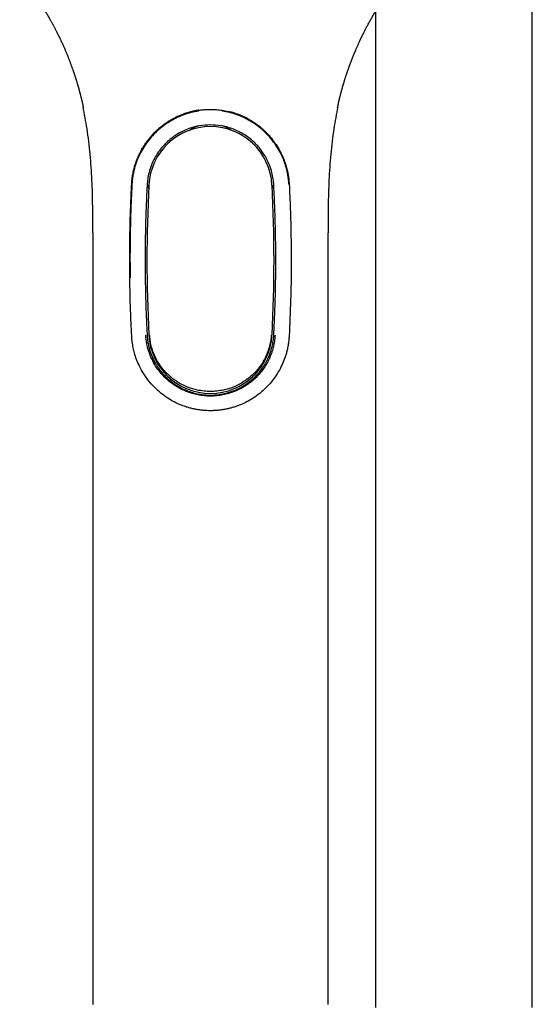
# Model space of a CAD drawing. Header units: millimetres. Extents: x 8 to 827, y 12 to 1643.
# Tile 76 of 134: x 432 to 504, y 1287 to 1425. Entities that reach past the tile are written whole.
import ezdxf

# ---------------------------------------------------------------- set-up
doc = ezdxf.new("R2010")
doc.units = ezdxf.units.MM

msp = doc.modelspace()

# ---------------------------------------------------------------- linework, layer by layer
at = {"color": 7, "linetype": 'Continuous', "lineweight": 30}
for p, q in [((503.56, 1287), (503.56, 1444.45)), ((481.66, 1425.76), (481.66, 1287)), ((440.92, 1412.37), (440.9, 1412.47)), ((460.28, 1412.05), (461.14, 1411.89)), ((476.39, 1412.37), (476.41, 1412.47)), ((442.24, 1394.94), (442.24, 1287.44)), ((475.07, 1287.44), (475.07, 1394.94)), ((447.41, 1388.34), (447.4, 1388.7))]:
    msp.add_line(p, q, dxfattribs=at)
for centre, radius, start, end in [((458.65, 1401.17), 8.6, 3.017, 176.983), ((458.65, 1405.17), 5, 108.3079, 124.5128), ((458.65, 1405.17), 5, 55.4872, 71.6921), ((648.39, 1391.17), 198.6, 176.983, 183.017), ((458.65, 1405.17), 9.5, 201.5527, 204.9711), ((268.92, 1391.17), 198.6, 356.983, 3.017), ((458.65, 1405.17), 9.5, 335.0289, 338.4292), ((458.65, 1381.17), 8.6, 183.017, 356.983)]:
    msp.add_arc(centre, radius, start, end, dxfattribs=at)
for points, knots in [([(432.04, 1430.45), (432.05, 1430.44), (432.07, 1430.42), (432.1, 1430.38), (432.13, 1430.36), (432.16, 1430.33), (432.18, 1430.31), (432.2, 1430.29), (432.22, 1430.27), (432.24, 1430.25), (432.27, 1430.21), (432.31, 1430.18), (432.34, 1430.15), (432.36, 1430.12), (432.39, 1430.1), (432.41, 1430.08), (432.42, 1430.06), (432.44, 1430.04), (432.46, 1430.02), (432.48, 1430), (432.5, 1429.98), (432.53, 1429.95), (432.56, 1429.92), (432.59, 1429.88), (432.63, 1429.84), (432.67, 1429.79), (432.71, 1429.75), (432.74, 1429.72), (432.77, 1429.68), (432.8, 1429.65), (432.84, 1429.61), (432.87, 1429.56), (432.92, 1429.52), (432.96, 1429.46), (433.03, 1429.39), (433.12, 1429.28), (433.24, 1429.14), (433.36, 1428.99), (433.49, 1428.83), (433.62, 1428.67), (433.74, 1428.52), (433.85, 1428.38), (433.95, 1428.24), (434.06, 1428.09), (434.17, 1427.95), (434.27, 1427.82), (434.35, 1427.71), (434.42, 1427.6), (434.5, 1427.49), (434.59, 1427.37), (434.68, 1427.23), (434.77, 1427.1), (434.87, 1426.96), (434.97, 1426.81), (435.06, 1426.68), (435.14, 1426.56), (435.22, 1426.44), (435.29, 1426.33), (435.35, 1426.24), (435.4, 1426.15), (435.45, 1426.08), (435.49, 1426), (435.55, 1425.92), (435.61, 1425.83), (435.67, 1425.72), (435.74, 1425.61), (435.81, 1425.5), (435.87, 1425.39), (435.93, 1425.29), (435.98, 1425.21), (436.02, 1425.14), (436.06, 1425.07), (436.11, 1424.98), (436.18, 1424.86), (436.26, 1424.72), (436.35, 1424.57), (436.43, 1424.41), (436.52, 1424.27), (436.59, 1424.13), (436.66, 1424.01), (436.72, 1423.89), (436.79, 1423.77), (436.85, 1423.64), (436.93, 1423.5), (437.01, 1423.35), (437.09, 1423.18), (437.18, 1423), (437.28, 1422.8), (437.37, 1422.63), (437.44, 1422.49), (437.49, 1422.39), (437.53, 1422.3), (437.57, 1422.23), (437.6, 1422.16), (437.63, 1422.1), (437.67, 1422.01), (437.73, 1421.88), (437.84, 1421.65), (437.99, 1421.32), (438.15, 1420.96), (438.27, 1420.68), (438.36, 1420.48), (438.44, 1420.3), (438.51, 1420.13), (438.57, 1419.98), (438.63, 1419.84), (438.69, 1419.7), (438.74, 1419.57), (438.8, 1419.42), (438.86, 1419.27), (438.92, 1419.1), (438.99, 1418.93), (439.06, 1418.75), (439.13, 1418.57), (439.2, 1418.38), (439.27, 1418.17), (439.35, 1417.98), (439.41, 1417.8), (439.47, 1417.64), (439.51, 1417.51), (439.54, 1417.41), (439.57, 1417.33), (439.6, 1417.24), (439.64, 1417.14), (439.67, 1417.05), (439.7, 1416.95), (439.73, 1416.85), (439.77, 1416.74), (439.79, 1416.66), (439.82, 1416.57), (439.85, 1416.48), (439.89, 1416.37), (439.92, 1416.25), (439.97, 1416.11), (440.01, 1415.96), (440.06, 1415.8), (440.1, 1415.66), (440.14, 1415.53), (440.17, 1415.41), (440.21, 1415.3), (440.24, 1415.19), (440.27, 1415.08), (440.3, 1414.97), (440.33, 1414.87), (440.35, 1414.77), (440.38, 1414.67), (440.4, 1414.58), (440.42, 1414.5), (440.44, 1414.43), (440.46, 1414.36), (440.48, 1414.28), (440.51, 1414.19), (440.53, 1414.09), (440.56, 1413.99), (440.58, 1413.9), (440.6, 1413.82), (440.62, 1413.73), (440.64, 1413.65), (440.66, 1413.58), (440.67, 1413.52), (440.68, 1413.47), (440.69, 1413.43), (440.7, 1413.4), (440.71, 1413.35), (440.73, 1413.29), (440.75, 1413.2), (440.77, 1413.1), (440.79, 1413), (440.82, 1412.89), (440.84, 1412.77), (440.87, 1412.65), (440.9, 1412.51), (440.92, 1412.42), (440.93, 1412.37)], [0, 0, 0, 0, 0.008709, 0.016383, 0.023013, 0.028584, 0.032204, 0.035414, 0.039261, 0.043869, 0.048646, 0.053981, 0.058948, 0.063277, 0.066949, 0.069948, 0.0724, 0.07488, 0.077325, 0.079856, 0.082477, 0.085211, 0.088518, 0.092602, 0.097102, 0.101361, 0.105129, 0.108395, 0.111157, 0.114884, 0.118371, 0.121696, 0.125598, 0.130184, 0.134516, 0.143785, 0.155981, 0.165356, 0.176979, 0.188294, 0.198453, 0.206001, 0.214501, 0.223625, 0.233076, 0.239906, 0.246206, 0.252182, 0.257832, 0.265315, 0.272299, 0.279621, 0.28746, 0.295945, 0.302107, 0.308847, 0.315307, 0.320909, 0.325655, 0.32994, 0.333575, 0.337187, 0.34129, 0.346151, 0.351667, 0.357295, 0.362955, 0.368171, 0.373157, 0.377371, 0.380799, 0.383943, 0.387527, 0.393853, 0.400888, 0.408106, 0.415499, 0.422744, 0.42903, 0.434553, 0.440083, 0.445812, 0.451861, 0.458204, 0.465195, 0.472866, 0.481213, 0.49023, 0.499803, 0.504989, 0.509543, 0.51347, 0.516773, 0.519454, 0.521743, 0.526173, 0.531746, 0.538451, 0.557913, 0.576867, 0.586346, 0.595316, 0.60353, 0.610997, 0.617739, 0.624012, 0.630076, 0.636004, 0.642647, 0.650004, 0.65791, 0.665916, 0.674, 0.682164, 0.690412, 0.700455, 0.709548, 0.717791, 0.725353, 0.732371, 0.735427, 0.739259, 0.743871, 0.748741, 0.753222, 0.757309, 0.762938, 0.767662, 0.771539, 0.775425, 0.780012, 0.785312, 0.791234, 0.797729, 0.805633, 0.813325, 0.820379, 0.826815, 0.832631, 0.838003, 0.843529, 0.849269, 0.85395, 0.859305, 0.864884, 0.869857, 0.874202, 0.877992, 0.881421, 0.884825, 0.888686, 0.893352, 0.89883, 0.904811, 0.908776, 0.912866, 0.917082, 0.921425, 0.925545, 0.928259, 0.930506, 0.932284, 0.933844, 0.935898, 0.939763, 0.944764, 0.950923, 0.958264, 0.965004, 0.972531, 0.98086, 0.990011, 1, 1, 1, 1]), ([(476.38, 1412.37), (476.38, 1412.41), (476.4, 1412.48), (476.42, 1412.59), (476.45, 1412.71), (476.47, 1412.82), (476.5, 1412.94), (476.53, 1413.06), (476.55, 1413.18), (476.58, 1413.3), (476.6, 1413.4), (476.62, 1413.48), (476.64, 1413.55), (476.66, 1413.62), (476.68, 1413.73), (476.71, 1413.85), (476.75, 1414), (476.79, 1414.15), (476.83, 1414.3), (476.86, 1414.43), (476.89, 1414.55), (476.92, 1414.65), (476.94, 1414.74), (476.96, 1414.81), (476.98, 1414.87), (476.99, 1414.92), (477.01, 1414.98), (477.03, 1415.04), (477.05, 1415.12), (477.08, 1415.23), (477.12, 1415.36), (477.16, 1415.5), (477.19, 1415.63), (477.22, 1415.73), (477.25, 1415.83), (477.29, 1415.94), (477.33, 1416.07), (477.37, 1416.22), (477.42, 1416.37), (477.47, 1416.52), (477.51, 1416.67), (477.56, 1416.81), (477.6, 1416.94), (477.64, 1417.06), (477.68, 1417.16), (477.71, 1417.26), (477.74, 1417.35), (477.78, 1417.46), (477.81, 1417.57), (477.85, 1417.68), (477.89, 1417.79), (477.92, 1417.88), (477.95, 1417.96), (477.98, 1418.02), (478, 1418.08), (478.02, 1418.15), (478.05, 1418.24), (478.09, 1418.34), (478.14, 1418.46), (478.18, 1418.59), (478.24, 1418.73), (478.29, 1418.87), (478.34, 1419), (478.39, 1419.14), (478.44, 1419.26), (478.49, 1419.38), (478.54, 1419.49), (478.58, 1419.6), (478.62, 1419.7), (478.65, 1419.78), (478.68, 1419.84), (478.7, 1419.9), (478.73, 1419.98), (478.77, 1420.07), (478.81, 1420.17), (478.87, 1420.29), (478.92, 1420.42), (478.97, 1420.55), (479.07, 1420.76), (479.2, 1421.06), (479.34, 1421.37), (479.43, 1421.58), (479.49, 1421.7), (479.54, 1421.81), (479.58, 1421.9), (479.61, 1421.96), (479.64, 1422.01), (479.66, 1422.06), (479.69, 1422.12), (479.72, 1422.19), (479.83, 1422.4), (479.98, 1422.72), (480.19, 1423.14), (480.41, 1423.57), (480.62, 1423.96), (480.84, 1424.36), (481.07, 1424.76), (481.29, 1425.14), (481.47, 1425.45), (481.6, 1425.67), (481.72, 1425.85), (481.81, 1426), (481.89, 1426.13), (481.97, 1426.25), (482.04, 1426.37), (482.12, 1426.49), (482.2, 1426.61), (482.3, 1426.76), (482.39, 1426.89), (482.47, 1427), (482.54, 1427.11), (482.62, 1427.22), (482.7, 1427.35), (482.79, 1427.47), (482.87, 1427.59), (482.95, 1427.69), (483.02, 1427.79), (483.08, 1427.88), (483.15, 1427.96), (483.21, 1428.04), (483.27, 1428.12), (483.33, 1428.21), (483.39, 1428.29), (483.46, 1428.38), (483.52, 1428.46), (483.57, 1428.52), (483.61, 1428.57), (483.64, 1428.61), (483.67, 1428.65), (483.71, 1428.7), (483.76, 1428.76), (483.81, 1428.82), (483.86, 1428.89), (483.93, 1428.97), (484, 1429.06), (484.07, 1429.15), (484.13, 1429.22), (484.19, 1429.28), (484.23, 1429.34), (484.28, 1429.39), (484.33, 1429.44), (484.36, 1429.48), (484.39, 1429.51), (484.41, 1429.54), (484.44, 1429.57), (484.47, 1429.61), (484.52, 1429.66), (484.57, 1429.72), (484.62, 1429.77), (484.66, 1429.82), (484.69, 1429.85), (484.72, 1429.88), (484.74, 1429.91), (484.77, 1429.94), (484.8, 1429.98), (484.84, 1430.02), (484.88, 1430.06), (484.92, 1430.1), (484.95, 1430.14), (484.98, 1430.17), (485, 1430.19), (485.02, 1430.21), (485.04, 1430.22), (485.06, 1430.24), (485.08, 1430.26), (485.1, 1430.28), (485.13, 1430.31), (485.16, 1430.34), (485.19, 1430.37), (485.23, 1430.41), (485.25, 1430.44), (485.27, 1430.45)], [0, 0, 0, 0, 0.010437, 0.020019, 0.028782, 0.036769, 0.044032, 0.050633, 0.056959, 0.062662, 0.067414, 0.071178, 0.074333, 0.078113, 0.082613, 0.08978, 0.097453, 0.105568, 0.113785, 0.119915, 0.12561, 0.130712, 0.135206, 0.139177, 0.141736, 0.144301, 0.146872, 0.149783, 0.153617, 0.158381, 0.16619, 0.173167, 0.179311, 0.184499, 0.188676, 0.194191, 0.200667, 0.207966, 0.215109, 0.222725, 0.22995, 0.23663, 0.242908, 0.248827, 0.25327, 0.257768, 0.262329, 0.267105, 0.272379, 0.277904, 0.282826, 0.287077, 0.290827, 0.293923, 0.2964, 0.299341, 0.303325, 0.308354, 0.313499, 0.319419, 0.325849, 0.332174, 0.338371, 0.344439, 0.35038, 0.355714, 0.360942, 0.36606, 0.37062, 0.374319, 0.377157, 0.379572, 0.382796, 0.38687, 0.391796, 0.397517, 0.403352, 0.409122, 0.414825, 0.432318, 0.449156, 0.455464, 0.460986, 0.465706, 0.46962, 0.472723, 0.47459, 0.476385, 0.478963, 0.48235, 0.48655, 0.507576, 0.525004, 0.544358, 0.566628, 0.580068, 0.600745, 0.624449, 0.63533, 0.646132, 0.657189, 0.662827, 0.669206, 0.675891, 0.681885, 0.687148, 0.694892, 0.702171, 0.710055, 0.71523, 0.720989, 0.727331, 0.733757, 0.741221, 0.747945, 0.753699, 0.758739, 0.763881, 0.769221, 0.773673, 0.778366, 0.783334, 0.788627, 0.794243, 0.799751, 0.803243, 0.806172, 0.808603, 0.811374, 0.814754, 0.818739, 0.822903, 0.826799, 0.832641, 0.839064, 0.845695, 0.851571, 0.855387, 0.85972, 0.864507, 0.868758, 0.872111, 0.874126, 0.876054, 0.878764, 0.882264, 0.886537, 0.892248, 0.89709, 0.901098, 0.90458, 0.907633, 0.910275, 0.913289, 0.917663, 0.923079, 0.928971, 0.934078, 0.938559, 0.942345, 0.946116, 0.948721, 0.951355, 0.954441, 0.958418, 0.963269, 0.968974, 0.975514, 0.982871, 0.991034, 1, 1, 1, 1]), ([(442.24, 1394.94), (442.24, 1396.18), (442.24, 1398.63), (442.15, 1402.29), (441.9, 1405.9), (441.5, 1409.32), (441.08, 1411.52), (440.88, 1412.54)], [0, 0, 0, 0, 0.2092854, 0.415625, 0.6200327, 0.823284, 1, 1, 1, 1]), ([(440.9, 1412.51), (440.9, 1412.5), (440.91, 1412.47), (440.92, 1412.42), (440.93, 1412.38), (440.93, 1412.37)], [0, 0, 0, 0, 0.085961, 0.800768, 1, 1, 1, 1]), ([(447.67, 1401.75), (447.68, 1401.92), (447.7, 1402.27), (447.77, 1402.82), (447.87, 1403.38), (448, 1403.95), (448.12, 1404.35), (448.21, 1404.62), (448.25, 1404.75), (448.3, 1404.89), (448.35, 1405.02), (448.4, 1405.15), (448.45, 1405.29), (448.53, 1405.47), (448.64, 1405.72), (448.79, 1406.05), (448.99, 1406.43), (449.23, 1406.86), (449.46, 1407.22), (449.67, 1407.52), (449.82, 1407.73), (449.96, 1407.92), (450.1, 1408.09), (450.23, 1408.25), (450.35, 1408.39), (450.66, 1408.73), (451.17, 1409.26), (451.94, 1409.91), (452.75, 1410.47), (453.59, 1410.95), (454.44, 1411.35), (455.3, 1411.66), (456.16, 1411.9), (456.74, 1412), (457.02, 1412.05)], [0, 0, 0, 0, 0.032439, 0.068514, 0.108313, 0.144675, 0.183743, 0.19289, 0.202174, 0.211596, 0.221157, 0.230856, 0.240694, 0.250671, 0.271201, 0.296037, 0.325178, 0.358624, 0.39494, 0.413917, 0.431596, 0.447976, 0.463059, 0.476843, 0.489328, 0.500516, 0.570036, 0.637413, 0.702699, 0.765952, 0.827235, 0.886618, 0.944178, 1, 1, 1, 1]), ([(457.02, 1412.05), (456.97, 1412.04), (456.87, 1412.02), (456.73, 1412), (456.59, 1411.97), (456.45, 1411.95), (456.3, 1411.91), (456.14, 1411.88), (455.95, 1411.83), (455.73, 1411.77), (455.47, 1411.7), (455.22, 1411.62), (454.91, 1411.51), (454.54, 1411.37), (454.13, 1411.2), (453.74, 1411.01), (453.37, 1410.81), (453.01, 1410.61), (452.67, 1410.4), (452.33, 1410.17), (451.99, 1409.92), (451.71, 1409.7), (451.47, 1409.49), (451.26, 1409.32), (451.07, 1409.14), (450.91, 1408.99), (450.79, 1408.86), (450.71, 1408.77), (450.64, 1408.71), (450.59, 1408.66), (450.56, 1408.62), (450.52, 1408.58), (450.48, 1408.53), (450.44, 1408.49), (450.42, 1408.47)], [0, 0, 0, 0, 0.020597, 0.038504, 0.055204, 0.07326, 0.092715, 0.113566, 0.135809, 0.168662, 0.203283, 0.237506, 0.271232, 0.330236, 0.387703, 0.443712, 0.499975, 0.552044, 0.604994, 0.658829, 0.713454, 0.767115, 0.803719, 0.839533, 0.874555, 0.908705, 0.927157, 0.943818, 0.958686, 0.965075, 0.971065, 0.977929, 0.987563, 1, 1, 1, 1]), ([(457.02, 1412.05), (457.12, 1412.06), (457.32, 1412.09), (457.63, 1412.12), (457.86, 1412.14), (458.03, 1412.15), (458.14, 1412.16), (458.24, 1412.16), (458.34, 1412.17), (458.44, 1412.17), (458.55, 1412.17), (458.62, 1412.17), (458.65, 1412.17)], [0, 0, 0, 0, 0.184354, 0.371451, 0.558941, 0.621009, 0.683387, 0.746078, 0.809082, 0.8724, 0.936032, 1, 1, 1, 1]), ([(458.65, 1412.17), (458.79, 1412.17), (459.07, 1412.17), (459.48, 1412.14), (459.89, 1412.1), (460.15, 1412.07), (460.28, 1412.05)], [0, 0, 0, 0, 0.257408, 0.509841, 0.757352, 1, 1, 1, 1]), ([(476.43, 1412.54), (476.23, 1411.52), (475.8, 1409.32), (475.41, 1405.9), (475.16, 1402.29), (475.07, 1398.63), (475.06, 1396.18), (475.06, 1394.94)], [0, 0, 0, 0, 0.176715, 0.37996, 0.584371, 0.790712, 1, 1, 1, 1]), ([(476.38, 1412.38), (476.38, 1412.39), (476.39, 1412.43), (476.4, 1412.48), (476.41, 1412.51)], [0, 0, 0, 0, 0.267225, 1, 1, 1, 1]), ([(457.03, 1411.93), (456.66, 1411.87), (455.95, 1411.74), (454.94, 1411.42), (454, 1411.03), (453.05, 1410.53), (452.1, 1409.9), (451.17, 1409.14), (450.36, 1408.3), (449.65, 1407.4), (449.05, 1406.44), (448.59, 1405.52), (448.24, 1404.62), (448.02, 1403.85), (447.86, 1403.12), (447.76, 1402.45), (447.72, 1401.98), (447.7, 1401.74)], [0, 0, 0, 0, 0.0719318, 0.140575, 0.2066809, 0.2707557, 0.3535898, 0.4342385, 0.5133947, 0.5915631, 0.6690702, 0.7462532, 0.8049658, 0.8657477, 0.908143, 0.9527228, 1, 1, 1, 1]), ([(469.6, 1401.74), (469.58, 1401.98), (469.55, 1402.45), (469.44, 1403.12), (469.29, 1403.85), (469.07, 1404.62), (468.72, 1405.52), (468.25, 1406.44), (467.65, 1407.4), (466.95, 1408.3), (466.13, 1409.14), (465.21, 1409.9), (464.25, 1410.53), (463.3, 1411.03), (462.37, 1411.42), (461.35, 1411.74), (460.64, 1411.87), (460.28, 1411.93)], [0, 0, 0, 0, 0.047277, 0.091857, 0.134252, 0.195034, 0.253747, 0.33093, 0.408437, 0.486605, 0.565761, 0.64641, 0.729244, 0.793319, 0.859425, 0.928068, 1, 1, 1, 1]), ([(466.81, 1408.56), (466.77, 1408.59), (466.7, 1408.67), (466.58, 1408.79), (466.45, 1408.92), (466.31, 1409.07), (466.14, 1409.22), (465.96, 1409.39), (465.77, 1409.55), (465.51, 1409.77), (465.18, 1410.02), (464.78, 1410.3), (464.37, 1410.56), (463.99, 1410.78), (463.64, 1410.97), (463.3, 1411.13), (462.96, 1411.29), (462.61, 1411.43), (462.25, 1411.56), (461.87, 1411.69), (461.53, 1411.79), (461.29, 1411.84), (461.2, 1411.87)], [0, 0, 0, 0, 0.024562, 0.050613, 0.079439, 0.11119, 0.145868, 0.183474, 0.223036, 0.262172, 0.338832, 0.413338, 0.485679, 0.557604, 0.612276, 0.667775, 0.724102, 0.78126, 0.838533, 0.894118, 0.957359, 1, 1, 1, 1]), ([(458.65, 1410), (458.17, 1409.98), (457.14, 1409.93), (455.58, 1409.51), (454.38, 1408.94), (453.55, 1408.39), (453.04, 1408.01), (452.45, 1407.49), (451.83, 1406.83), (451.24, 1406.02), (450.77, 1405.21), (450.37, 1404.34), (450.08, 1403.42), (449.89, 1402.5), (449.84, 1401.91), (449.82, 1401.64)], [0, 0, 0, 0, 0.107177, 0.225891, 0.356581, 0.402942, 0.450687, 0.499827, 0.580382, 0.655731, 0.725892, 0.790889, 0.869552, 0.939204, 1, 1, 1, 1]), ([(467.49, 1401.64), (467.47, 1401.91), (467.42, 1402.5), (467.23, 1403.42), (466.93, 1404.34), (466.54, 1405.21), (466.13, 1405.92), (465.69, 1406.54), (465.25, 1407.08), (464.69, 1407.64), (464.03, 1408.21), (463.02, 1408.89), (461.72, 1409.51), (460.16, 1409.93), (459.14, 1409.98), (458.65, 1410)], [0, 0, 0, 0, 0.0608004, 0.1304492, 0.2091035, 0.2740893, 0.3442356, 0.3938931, 0.4458622, 0.5001478, 0.5733243, 0.643376, 0.7740842, 0.8928122, 1, 1, 1, 1]), ([(466.77, 1408.6), (466.79, 1408.57), (466.89, 1408.46), (467.06, 1408.26), (467.29, 1407.98), (467.55, 1407.64), (467.83, 1407.24), (468.11, 1406.8), (468.35, 1406.36), (468.52, 1406.04), (468.61, 1405.84), (468.66, 1405.74), (468.7, 1405.66), (468.73, 1405.57), (468.77, 1405.49), (468.89, 1405.21), (469.07, 1404.73), (469.28, 1404.05), (469.43, 1403.41), (469.53, 1402.82), (469.6, 1402.27), (469.63, 1401.92), (469.64, 1401.75)], [0, 0, 0, 0, 0.015278, 0.056252, 0.105427, 0.162805, 0.228385, 0.299949, 0.37111, 0.432129, 0.446435, 0.460046, 0.472961, 0.485181, 0.496705, 0.507533, 0.60829, 0.701446, 0.787079, 0.865288, 0.936203, 1, 1, 1, 1]), ([(447.4, 1388.7), (447.4, 1388.94), (447.4, 1389.42), (447.39, 1390.12), (447.39, 1390.8), (447.39, 1391.47), (447.39, 1392.14), (447.4, 1392.78), (447.4, 1393.37), (447.41, 1393.91), (447.42, 1394.44), (447.42, 1394.97), (447.44, 1395.51), (447.45, 1396.21), (447.47, 1397.06), (447.51, 1398.03), (447.54, 1398.99), (447.58, 1399.93), (447.62, 1400.85), (447.65, 1401.45), (447.67, 1401.75)], [0, 0, 0, 0, 0.055304, 0.10901, 0.161119, 0.21163, 0.261958, 0.316086, 0.357834, 0.398895, 0.439268, 0.478956, 0.520264, 0.563735, 0.640184, 0.715129, 0.788575, 0.86053, 0.931003, 1, 1, 1, 1]), ([(447.7, 1401.74), (447.66, 1400.87), (447.57, 1399.14), (447.49, 1396.53), (447.44, 1393.93), (447.42, 1391.32), (447.44, 1389.58), (447.44, 1388.71)], [0, 0, 0, 0, 0.199936, 0.399926, 0.599986, 0.800052, 1, 1, 1, 1]), ([(449.82, 1401.64), (449.81, 1401.51), (449.79, 1401.2), (449.75, 1400.32), (449.7, 1399.14), (449.64, 1397.72), (449.61, 1396.52), (449.58, 1395.37), (449.56, 1394.17), (449.54, 1392.75), (449.53, 1390.72), (449.55, 1388.26), (449.61, 1385.52), (449.7, 1383.03), (449.78, 1381.45), (449.82, 1380.7)], [0, 0, 0, 0, 0.018134, 0.044999, 0.124962, 0.187504, 0.250054, 0.296255, 0.35333, 0.421309, 0.500212, 0.642683, 0.773423, 0.892499, 1, 1, 1, 1]), ([(467.49, 1380.7), (467.52, 1381.37), (467.59, 1382.77), (467.68, 1384.97), (467.74, 1387.37), (467.77, 1389.92), (467.77, 1392.44), (467.74, 1394.82), (467.68, 1397.08), (467.6, 1399.34), (467.53, 1400.87), (467.49, 1401.64)], [0, 0, 0, 0, 0.095899, 0.201087, 0.315633, 0.439588, 0.565492, 0.67632, 0.779955, 0.889939, 1, 1, 1, 1]), ([(469.64, 1401.75), (469.69, 1400.6), (469.81, 1398.18), (469.9, 1394.34), (469.93, 1390.11), (469.86, 1385.48), (469.71, 1382.26), (469.64, 1380.59)], [0, 0, 0, 0, 0.162883, 0.344147, 0.543993, 0.762572, 1, 1, 1, 1]), ([(475.06, 1394.94), (475.06, 1394.94), (475.07, 1394.94), (475.06, 1394.94), (475.06, 1394.94)], [0, 0, 0, 0, 0.11134, 1, 1, 1, 1]), ([(447.67, 1380.59), (447.64, 1381.2), (447.58, 1382.38), (447.51, 1384.07), (447.46, 1385.62), (447.43, 1387.03), (447.42, 1387.92), (447.41, 1388.34)], [0, 0, 0, 0, 0.237451, 0.456169, 0.65616, 0.837433, 1, 1, 1, 1]), ([(455.21, 1370.72), (454.95, 1370.81), (454.4, 1371.01), (453.56, 1371.4), (452.66, 1371.92), (451.73, 1372.6), (450.79, 1373.44), (449.91, 1374.44), (449.19, 1375.52), (448.65, 1376.56), (448.3, 1377.43), (448.05, 1378.21), (447.87, 1378.94), (447.73, 1379.75), (447.69, 1380.32), (447.67, 1380.59)], [0, 0, 0, 0, 0.0605426, 0.1301324, 0.2088561, 0.2967723, 0.3939226, 0.5003369, 0.6041019, 0.6941444, 0.7705205, 0.8188965, 0.876833, 0.9397235, 1, 1, 1, 1]), ([(458.65, 1372.2), (458.36, 1372.21), (457.78, 1372.23), (456.92, 1372.36), (456.08, 1372.56), (455.18, 1372.88), (454.23, 1373.33), (453.28, 1373.93), (452.42, 1374.65), (451.65, 1375.47), (450.99, 1376.38), (450.45, 1377.37), (450.03, 1378.43), (449.74, 1379.55), (449.67, 1380.32), (449.63, 1380.7)], [0, 0, 0, 0, 0.062854, 0.125474, 0.188032, 0.250607, 0.334048, 0.417409, 0.5005, 0.583601, 0.666751, 0.74958, 0.832639, 0.916286, 1, 1, 1, 1]), ([(449.82, 1380.7), (449.83, 1380.47), (449.87, 1380.02), (449.98, 1379.38), (450.12, 1378.8), (450.28, 1378.29), (450.45, 1377.84), (450.62, 1377.47), (450.78, 1377.14), (450.95, 1376.82), (451.17, 1376.46), (451.43, 1376.06), (451.74, 1375.64), (452.12, 1375.2), (452.53, 1374.78), (452.96, 1374.41), (453.37, 1374.08), (453.78, 1373.79), (454.19, 1373.54), (454.58, 1373.33), (454.96, 1373.14), (455.49, 1372.92), (456.17, 1372.68), (457.02, 1372.48), (457.84, 1372.36), (458.39, 1372.35), (458.65, 1372.34)], [0, 0, 0, 0, 0.051909, 0.099747, 0.143517, 0.183228, 0.218886, 0.250504, 0.27389, 0.301356, 0.332906, 0.368542, 0.408265, 0.452073, 0.499967, 0.541623, 0.581281, 0.618943, 0.654614, 0.688299, 0.720005, 0.749738, 0.816518, 0.880408, 0.941524, 1, 1, 1, 1]), ([(467.14, 1380.72), (467.12, 1380.48), (467.07, 1379.98), (466.96, 1379.39), (466.84, 1378.97), (466.76, 1378.7), (466.67, 1378.44), (466.57, 1378.17), (466.46, 1377.9), (466.31, 1377.58), (466.09, 1377.14), (465.81, 1376.69), (465.51, 1376.26), (465.22, 1375.89), (464.87, 1375.5), (464.39, 1375.03), (463.77, 1374.52), (463.02, 1374.02), (462.26, 1373.63), (461.43, 1373.29), (460.52, 1373.04), (459.57, 1372.89), (458.66, 1372.84), (457.74, 1372.89), (456.79, 1373.04), (455.88, 1373.29), (455.05, 1373.63), (454.45, 1373.94), (454, 1374.21), (453.7, 1374.42), (453.4, 1374.63), (453.11, 1374.87), (452.65, 1375.28), (452.1, 1375.85), (451.65, 1376.46), (451.4, 1376.84), (451.29, 1377.04), (451.18, 1377.21), (451.1, 1377.37), (451.03, 1377.51), (450.86, 1377.86), (450.62, 1378.42), (450.39, 1379.21), (450.23, 1379.98), (450.19, 1380.48), (450.17, 1380.72)], [0, 0, 0, 0, 0.028344, 0.058634, 0.069175, 0.079937, 0.090922, 0.10213, 0.113563, 0.125221, 0.144124, 0.171278, 0.187941, 0.206652, 0.227404, 0.250189, 0.287275, 0.32261, 0.356225, 0.388157, 0.428163, 0.465337, 0.499785, 0.534305, 0.571561, 0.61166, 0.643669, 0.677369, 0.691336, 0.705582, 0.720108, 0.734918, 0.750012, 0.793859, 0.829371, 0.839349, 0.848391, 0.856497, 0.863665, 0.869894, 0.875184, 0.909217, 0.941344, 0.971592, 1, 1, 1, 1]), ([(467.67, 1380.7), (467.65, 1380.41), (467.6, 1379.84), (467.42, 1378.99), (467.17, 1378.16), (466.85, 1377.37), (466.45, 1376.62), (465.99, 1375.92), (465.46, 1375.26), (464.88, 1374.66), (464.24, 1374.11), (463.55, 1373.63), (462.81, 1373.2), (462.04, 1372.85), (461.22, 1372.56), (460.39, 1372.36), (459.53, 1372.23), (458.94, 1372.21), (458.65, 1372.2)], [0, 0, 0, 0, 0.062832, 0.125652, 0.188257, 0.250453, 0.312526, 0.374843, 0.437255, 0.499573, 0.561866, 0.624336, 0.686899, 0.749481, 0.812038, 0.874575, 0.937171, 1, 1, 1, 1]), ([(458.65, 1372.34), (458.92, 1372.35), (459.46, 1372.36), (460.1, 1372.45), (460.55, 1372.55), (460.84, 1372.61), (461.12, 1372.69), (461.4, 1372.78), (461.69, 1372.87), (461.98, 1372.99), (462.29, 1373.12), (462.63, 1373.28), (462.97, 1373.46), (463.32, 1373.66), (463.67, 1373.9), (464.03, 1374.16), (464.4, 1374.45), (464.81, 1374.82), (465.25, 1375.27), (465.67, 1375.78), (466.01, 1376.26), (466.29, 1376.7), (466.5, 1377.08), (466.7, 1377.48), (466.89, 1377.93), (467.09, 1378.5), (467.28, 1379.15), (467.42, 1379.89), (467.47, 1380.43), (467.49, 1380.7)], [0, 0, 0, 0, 0.0584667, 0.119575, 0.1405634, 0.161865, 0.1834839, 0.2054245, 0.2276906, 0.250286, 0.2761656, 0.3035619, 0.3324795, 0.3629227, 0.3948951, 0.4284, 0.4634404, 0.5000188, 0.5554976, 0.6054173, 0.6497766, 0.6885754, 0.7218154, 0.7495013, 0.787908, 0.8321458, 0.8822329, 0.9381814, 1, 1, 1, 1]), ([(469.64, 1380.59), (469.62, 1380.37), (469.59, 1379.93), (469.49, 1379.26), (469.36, 1378.63), (469.21, 1378.06), (468.99, 1377.4), (468.66, 1376.56), (468.11, 1375.51), (467.39, 1374.44), (466.52, 1373.44), (465.58, 1372.59), (464.64, 1371.92), (463.74, 1371.4), (462.9, 1371.01), (462.35, 1370.81), (462.1, 1370.72)], [0, 0, 0, 0, 0.047986, 0.097658, 0.149142, 0.19028, 0.229664, 0.306168, 0.396347, 0.500259, 0.606467, 0.703453, 0.791249, 0.869894, 0.939449, 1, 1, 1, 1]), ([(457.64, 1370.22), (457.49, 1370.23), (457.17, 1370.27), (456.68, 1370.34), (456.19, 1370.44), (455.7, 1370.57), (455.37, 1370.67), (455.21, 1370.72)], [0, 0, 0, 0, 0.1899944, 0.3848487, 0.5847112, 0.7897192, 1, 1, 1, 1]), ([(458.65, 1370.17), (458.48, 1370.17), (458.15, 1370.18), (457.81, 1370.2), (457.64, 1370.22)], [0, 0, 0, 0, 0.501646, 1, 1, 1, 1]), ([(459.66, 1370.22), (459.49, 1370.2), (459.16, 1370.18), (458.82, 1370.17), (458.65, 1370.17)], [0, 0, 0, 0, 0.498353, 1, 1, 1, 1]), ([(462.1, 1370.72), (461.93, 1370.67), (461.61, 1370.57), (461.11, 1370.44), (460.62, 1370.34), (460.14, 1370.27), (459.82, 1370.23), (459.66, 1370.22)], [0, 0, 0, 0, 0.210281, 0.415289, 0.615151, 0.810006, 1, 1, 1, 1])]:
    msp.add_open_spline(points, degree=3, knots=knots, dxfattribs=at)

doc.saveas('drawing.dxf')
